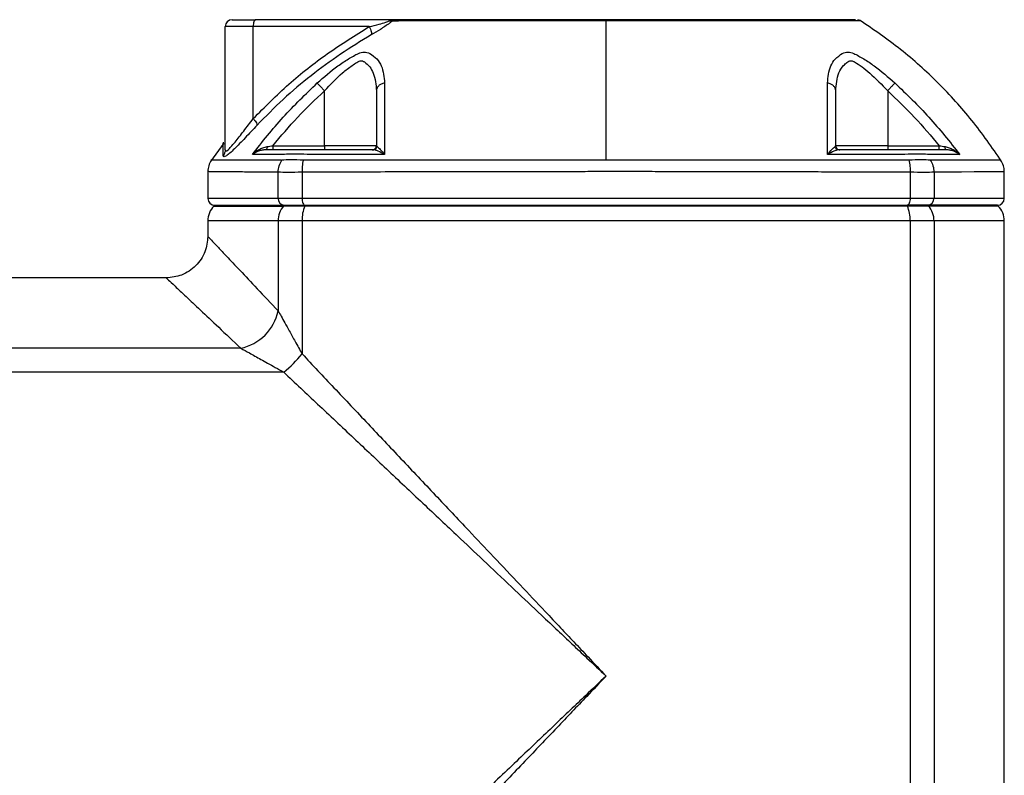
# Model space of a CAD drawing. Header units: millimetres. Extents: x 444 to 4809, y 21 to 3164.
# Tile 23 of 52: x 1472 to 1614, y 2152 to 2261. Entities that reach past the tile are written whole.
import ezdxf

# ---------------------------------------------------------------- set-up
doc = ezdxf.new("R2010")
doc.units = ezdxf.units.MM

msp = doc.modelspace()

# ---------------------------------------------------------------- linework, layer by layer
at = {"color": 7, "linetype": 'Continuous', "lineweight": 25}
for p, q in [((1526.35, 2261.29), (1506.31, 2261.29)), ((1593.64, 2261.13), (1593.25, 2261.26)), ((1501.89, 2242.5), (1501.89, 2260.29)), ((1505.94, 2260.29), (1501.89, 2260.29)), ((1522.7, 2260.29), (1505.94, 2260.29)), ((1505.94, 2247), (1505.94, 2260.29)), ((1516.23, 2243.09), (1516.23, 2251.02)), ((1597.55, 2251.02), (1597.55, 2243.09)), ((1501.68, 2243.46), (1499.78, 2240.83)), ((1501.72, 2243.49), (1501.61, 2243.52)), ((1508.77, 2243.09), (1516.23, 2243.09)), ((1523.73, 2243.09), (1516.23, 2243.09)), ((1516.23, 2243.09), (1516.23, 2242.49)), ((1597.55, 2243.09), (1590.05, 2243.09)), ((1597.55, 2243.09), (1597.55, 2242.49)), ((1597.55, 2243.09), (1605, 2243.09)), ((1499.39, 2239.36), (1499.39, 2235.49)), ((1509.54, 2235.49), (1509.54, 2239.27)), ((1512.99, 2239.27), (1512.99, 2235.49)), ((1600.79, 2239.27), (1600.79, 2235.49)), ((1604.24, 2239.27), (1604.24, 2235.49)), ((1614.39, 2235.49), (1614.39, 2239.36)), ((1512.99, 2235.49), (1509.54, 2235.49)), ((1600.79, 2235.49), (1512.99, 2235.49)), ((1604.24, 2235.49), (1600.79, 2235.49)), ((1500.39, 2234.49), (1500.27, 2234.37)), ((1500.39, 2234.49), (1510.44, 2234.49)), ((1510.33, 2234.37), (1510.44, 2234.49)), ((1513.37, 2234.37), (1510.33, 2234.37)), ((1510.44, 2234.49), (1513.43, 2234.49)), ((1513.43, 2234.49), (1513.37, 2234.37)), ((1600.4, 2234.37), (1513.37, 2234.37)), ((1513.43, 2234.49), (1600.35, 2234.49)), ((1600.35, 2234.49), (1600.4, 2234.37)), ((1603.34, 2234.49), (1600.35, 2234.49)), ((1603.45, 2234.37), (1600.4, 2234.37)), ((1603.34, 2234.49), (1603.45, 2234.37)), ((1613.39, 2234.49), (1603.34, 2234.49)), ((1613.51, 2234.37), (1613.39, 2234.49)), ((1499.39, 2232.25), (1499.39, 2229.99)), ((1509.54, 2232.25), (1509.54, 2219.23)), ((1512.99, 2232.25), (1509.54, 2232.25)), ((1512.99, 2232.25), (1512.99, 2213.03)), ((1600.79, 2232.25), (1512.99, 2232.25)), ((1600.79, 2232.25), (1600.79, 2122.53)), ((1604.24, 2232.25), (1600.79, 2232.25)), ((1604.24, 2232.25), (1604.24, 2119.94)), ((1614.39, 2091.74), (1614.39, 2232.25)), ((1493.39, 2223.99), (1449.13, 2223.99)), ((1504.15, 2213.84), (1449.13, 2213.84)), ((1510.35, 2210.39), (1449.13, 2210.39))]:
    msp.add_line(p, q, dxfattribs=at)
at = {"color": 8, "linetype": 'Continuous', "lineweight": 25}
for p, q in [((1509.54, 2235.49), (1499.39, 2235.49)), ((1614.39, 2235.49), (1604.24, 2235.49)), ((1500.27, 2234.37), (1510.33, 2234.37)), ((1613.51, 2234.37), (1603.45, 2234.37)), ((1509.54, 2232.25), (1499.39, 2232.25)), ((1614.39, 2232.25), (1604.24, 2232.25))]:
    msp.add_line(p, q, dxfattribs=at)
at = {"color": 7, "linetype": 'Continuous', "lineweight": 25, "flags": 128}
for points in [[(1506.31, 2261.29), (1506.24, 2261.27), (1506.17, 2261.22), (1506.1, 2261.12), (1506.05, 2261), (1506, 2260.85), (1505.97, 2260.68), (1505.94, 2260.49), (1505.94, 2260.29)], [(1512.99, 2235.49), (1512.99, 2235.3), (1513.02, 2235.11), (1513.06, 2234.94), (1513.11, 2234.79), (1513.18, 2234.66), (1513.26, 2234.57), (1513.34, 2234.51), (1513.43, 2234.49)], [(1600.79, 2235.49), (1600.78, 2235.3), (1600.76, 2235.11), (1600.72, 2234.94), (1600.66, 2234.79), (1600.59, 2234.66), (1600.52, 2234.57), (1600.44, 2234.51), (1600.35, 2234.49)]]:
    msp.add_lwpolyline(points, dxfattribs=at)
at = {"color": 8, "linetype": 'Continuous', "lineweight": 25, "flags": 128}
msp.add_lwpolyline([(1614.39, 2239.35), (1614.38, 2239.35), (1614.34, 2239.34), (1614.28, 2239.34), (1614.2, 2239.34), (1614.08, 2239.34), (1613.93, 2239.34), (1613.74, 2239.34), (1613.63, 2239.33), (1613.48, 2239.33), (1613.28, 2239.33), (1613.03, 2239.33), (1612.71, 2239.32), (1612.32, 2239.32), (1611.83, 2239.31), (1610.03, 2239.3), (1608.22, 2239.29), (1606.59, 2239.28), (1605.6, 2239.27), (1604.85, 2239.27), (1604.39, 2239.27), (1604.27, 2239.27), (1604.25, 2239.27), (1604.24, 2239.27), (1604.24, 2239.27), (1604.24, 2239.27), (1604.24, 2239.27), (1604.24, 2239.27), (1604.24, 2239.27), (1604.24, 2239.27)], dxfattribs=at)
at = {"color": 7, "linetype": 'Continuous', "lineweight": 25}
for centre, radius, start, end in [((1502.89, 2260.29), 1, 90, 180), ((1500.39, 2235.49), 1, 180, 270), ((1510.49, 2235.44), 0.953, 177.1038, 266.775), ((1603.28, 2235.44), 0.953, 273.225, 2.8962), ((1613.39, 2235.49), 1, 270, 0), ((1502.39, 2232.25), 3, 135, 180), ((1512.72, 2232.28), 3.18, 138.7217, 180.4512), ((1518.44, 2232.36), 5.45, 158.2875, 181.0988), ((1595.34, 2232.36), 5.45, 358.8997, 21.714), ((1601.06, 2232.28), 3.18, 359.55, 41.2785), ((1611.39, 2232.25), 3, 0, 45), ((1502.7, 2220.68), 6.99, 281.9323, 348.0677), ((1499.08, 2224.3), 17.9, 309.0265, 320.9735)]:
    msp.add_arc(centre, radius, start, end, dxfattribs=at)
for points, knots in [([(1502.89, 2261.29), (1502.93, 2261.29), (1503.02, 2261.29), (1503.76, 2261.29), (1504.87, 2261.29), (1505.84, 2261.29), (1506.31, 2261.29)], [0, 0, 0, 0, 0.2444391, 0.4999978, 0.7555574, 1, 1, 1, 1]), ([(1522.7, 2260.29), (1523.18, 2260.41), (1523.95, 2260.59), (1524.86, 2260.85), (1525.35, 2261.01), (1525.52, 2261.09), (1525.59, 2261.12)], [0, 0, 0, 0, 0.4993438, 0.8207, 0.9270507, 1, 1, 1, 1]), ([(1525.62, 2260.77), (1525.4, 2260.62), (1524.97, 2260.32), (1524.07, 2259.74), (1523.41, 2259.36), (1522.98, 2259.1)], [0, 0, 0, 0, 0.252138, 0.501761, 1, 1, 1, 1]), ([(1525.59, 2261.12), (1525.71, 2261.17), (1525.95, 2261.27), (1526.22, 2261.29), (1526.35, 2261.29)], [0, 0, 0, 0, 0.49891, 1, 1, 1, 1]), ([(1525.59, 2261.12), (1525.67, 2261.11), (1525.83, 2261.08), (1525.97, 2261.11), (1526.04, 2261.12)], [0, 0, 0, 0, 0.500024, 1, 1, 1, 1]), ([(1526.04, 2261.12), (1525.97, 2261.06), (1525.84, 2260.95), (1525.69, 2260.83), (1525.62, 2260.77)], [0, 0, 0, 0, 0.503699, 1, 1, 1, 1]), ([(1526.35, 2261.29), (1526.3, 2261.29), (1526.2, 2261.28), (1526.09, 2261.17), (1526.04, 2261.12)], [0, 0, 0, 0, 0.52275, 1, 1, 1, 1]), ([(1526.04, 2261.12), (1526.15, 2261.13), (1526.38, 2261.14), (1526.74, 2261.12), (1526.92, 2261.12)], [0, 0, 0, 0, 0.497882, 1, 1, 1, 1]), ([(1586.56, 2261.29), (1583.3, 2261.29), (1576.79, 2261.29), (1566.56, 2261.29), (1556.62, 2261.29), (1547.11, 2261.29), (1538.15, 2261.29), (1531.83, 2261.29), (1528.28, 2261.29), (1527.38, 2261.29), (1526.89, 2261.29), (1526.64, 2261.29), (1526.49, 2261.29), (1526.41, 2261.29), (1526.35, 2261.29)], [0, 0, 0, 0, 0.167088, 0.332897, 0.499238, 0.64546, 0.791038, 0.937143, 0.963538, 0.973887, 0.984247, 0.988157, 0.992142, 1, 1, 1, 1]), ([(1556.89, 2261.13), (1554.32, 2261.13), (1549.2, 2261.13), (1541.3, 2261.13), (1534.81, 2261.12), (1530.37, 2261.12), (1528.43, 2261.12), (1527.59, 2261.12), (1527.21, 2261.12), (1527.05, 2261.12), (1526.98, 2261.12), (1526.94, 2261.12), (1526.93, 2261.12), (1526.92, 2261.12)], [0, 0, 0, 0, 0.250608, 0.499761, 0.77918, 0.902821, 0.957236, 0.981185, 0.991722, 0.996357, 0.998397, 0.999295, 1, 1, 1, 1]), ([(1556.89, 2240.98), (1556.89, 2242.96), (1556.89, 2246.9), (1556.89, 2252.21), (1556.89, 2257.06), (1556.89, 2259.77), (1556.89, 2261.13)], [0, 0, 0, 0, 0.250266, 0.499883, 0.749559, 1, 1, 1, 1]), ([(1586.77, 2261.12), (1584.37, 2261.12), (1579.57, 2261.12), (1572.11, 2261.13), (1564.54, 2261.13), (1559.44, 2261.13), (1556.89, 2261.13)], [0, 0, 0, 0, 0.251551, 0.501204, 0.749904, 1, 1, 1, 1]), ([(1586.77, 2261.12), (1586.74, 2261.17), (1586.68, 2261.27), (1586.6, 2261.29), (1586.56, 2261.29)], [0, 0, 0, 0, 0.500008, 1, 1, 1, 1]), ([(1587.27, 2261.29), (1587.26, 2261.29), (1587.24, 2261.29), (1587.21, 2261.29), (1587.14, 2261.29), (1586.95, 2261.29), (1586.72, 2261.29), (1586.56, 2261.29)], [0, 0, 0, 0, 0.083386, 0.12671, 0.252868, 0.501888, 1, 1, 1, 1]), ([(1586.85, 2261.12), (1586.84, 2261.12), (1586.81, 2261.12), (1586.79, 2261.12), (1586.77, 2261.12)], [0, 0, 0, 0, 0.499836, 1, 1, 1, 1]), ([(1587.76, 2261.12), (1587.71, 2261.12), (1587.6, 2261.13), (1587.32, 2261.14), (1587.04, 2261.12), (1586.85, 2261.12)], [0, 0, 0, 0, 0.253848, 0.50196, 1, 1, 1, 1]), ([(1587.79, 2261.12), (1587.71, 2261.17), (1587.55, 2261.27), (1587.36, 2261.29), (1587.27, 2261.29)], [0, 0, 0, 0, 0.500008, 1, 1, 1, 1]), ([(1592.9, 2261.29), (1592.8, 2261.29), (1592.55, 2261.29), (1590.74, 2261.29), (1588.43, 2261.29), (1587.27, 2261.29)], [0, 0, 0, 0, 0.2570891, 0.627381, 1, 1, 1, 1]), ([(1587.79, 2261.12), (1587.79, 2261.12), (1587.78, 2261.12), (1587.77, 2261.12), (1587.76, 2261.12)], [0, 0, 0, 0, 0.499934, 1, 1, 1, 1]), ([(1614, 2240.83), (1612.61, 2242.84), (1609.85, 2246.83), (1604.92, 2252.21), (1599.52, 2257.12), (1595.5, 2259.86), (1593.49, 2261.23)], [0, 0, 0, 0, 0.2502727, 0.4998819, 0.749548, 1, 1, 1, 1]), ([(1505.94, 2247), (1507.62, 2248.69), (1511, 2252.09), (1516.64, 2256.52), (1520.68, 2259.03), (1522.7, 2260.29)], [0, 0, 0, 0, 0.331042, 0.663995, 1, 1, 1, 1]), ([(1522.98, 2259.1), (1521.49, 2258.19), (1518.51, 2256.37), (1514.27, 2253.25), (1510.22, 2249.86), (1507.74, 2247.32), (1506.5, 2246.05)], [0, 0, 0, 0, 0.2504106, 0.5005479, 0.750404, 1, 1, 1, 1]), ([(1522.7, 2260.29), (1522.76, 2260.17), (1522.88, 2259.92), (1522.98, 2259.57), (1523.02, 2259.28), (1522.99, 2259.16), (1522.98, 2259.1)], [0, 0, 0, 0, 0.249982, 0.499991, 0.750009, 1, 1, 1, 1]), ([(1515.18, 2252.16), (1516.16, 2253.01), (1517.63, 2254.29), (1519.69, 2255.67), (1520.66, 2256.18), (1521.14, 2256.43)], [0, 0, 0, 0, 0.4987712, 0.749505, 1, 1, 1, 1]), ([(1521.14, 2256.43), (1521.41, 2256.51), (1521.96, 2256.68), (1522.5, 2256.51), (1522.77, 2256.43)], [0, 0, 0, 0, 0.499232, 1, 1, 1, 1]), ([(1522.77, 2256.43), (1523.13, 2256.18), (1523.84, 2255.67), (1524.71, 2254.29), (1524.83, 2253.01), (1524.92, 2252.16)], [0, 0, 0, 0, 0.24982, 0.500551, 1, 1, 1, 1]), ([(1588.86, 2252.16), (1588.94, 2253.01), (1589.06, 2254.29), (1589.93, 2255.67), (1590.65, 2256.18), (1591, 2256.43)], [0, 0, 0, 0, 0.498774, 0.749505, 1, 1, 1, 1]), ([(1591, 2256.43), (1591.27, 2256.51), (1591.82, 2256.68), (1592.37, 2256.51), (1592.64, 2256.43)], [0, 0, 0, 0, 0.499237, 1, 1, 1, 1]), ([(1592.64, 2256.43), (1593.12, 2256.18), (1594.08, 2255.67), (1596.14, 2254.29), (1597.61, 2253.01), (1598.6, 2252.16)], [0, 0, 0, 0, 0.24982, 0.500551, 1, 1, 1, 1]), ([(1516.23, 2251.02), (1517.09, 2251.92), (1518.38, 2253.28), (1519.99, 2254.54), (1520.78, 2255.05), (1521.22, 2255.31), (1521.56, 2255.37), (1521.82, 2255.31), (1522.56, 2254.84), (1523.52, 2253.52), (1523.66, 2251.91), (1523.73, 2251.02)], [0, 0, 0, 0, 0.2503135, 0.3762968, 0.4393864, 0.4710265, 0.5022906, 0.53362, 0.5492775, 0.7514287, 1, 1, 1, 1]), ([(1590.05, 2251.02), (1590.12, 2251.92), (1590.23, 2253.28), (1591.02, 2254.54), (1591.57, 2255.05), (1591.94, 2255.31), (1592.26, 2255.37), (1592.54, 2255.31), (1593.41, 2254.84), (1595.15, 2253.52), (1596.7, 2251.91), (1597.55, 2251.02)], [0, 0, 0, 0, 0.250313, 0.376297, 0.439385, 0.471027, 0.502291, 0.53362, 0.549276, 0.751429, 1, 1, 1, 1]), ([(1505.82, 2241.82), (1507.26, 2243.65), (1510.16, 2247.3), (1513.51, 2250.54), (1515.18, 2252.16)], [0, 0, 0, 0, 0.500226, 1, 1, 1, 1]), ([(1515.18, 2252.16), (1515.22, 2252.11), (1515.31, 2252.02), (1515.56, 2251.75), (1515.87, 2251.41), (1516.11, 2251.15), (1516.23, 2251.02)], [0, 0, 0, 0, 0.249994, 0.499997, 0.749998, 1, 1, 1, 1]), ([(1524.92, 2252.16), (1524.75, 2252.11), (1524.42, 2252.02), (1524.04, 2251.75), (1523.78, 2251.41), (1523.75, 2251.15), (1523.73, 2251.02)], [0, 0, 0, 0, 0.249996, 0.500002, 0.749996, 1, 1, 1, 1]), ([(1524.92, 2252.16), (1524.91, 2250.54), (1524.9, 2247.3), (1524.9, 2243.65), (1524.9, 2241.82)], [0, 0, 0, 0, 0.49983, 1, 1, 1, 1]), ([(1588.87, 2241.82), (1588.87, 2243.65), (1588.87, 2247.3), (1588.86, 2250.54), (1588.86, 2252.16)], [0, 0, 0, 0, 0.499869, 1, 1, 1, 1]), ([(1590.05, 2251.02), (1590.03, 2251.15), (1590, 2251.41), (1589.74, 2251.75), (1589.35, 2252.02), (1589.03, 2252.11), (1588.86, 2252.16)], [0, 0, 0, 0, 0.250005, 0.500005, 0.750002, 1, 1, 1, 1]), ([(1598.6, 2252.16), (1598.55, 2252.11), (1598.47, 2252.02), (1598.22, 2251.75), (1597.9, 2251.41), (1597.67, 2251.15), (1597.55, 2251.02)], [0, 0, 0, 0, 0.250001, 0.500001, 0.750004, 1, 1, 1, 1]), ([(1598.6, 2252.16), (1600.27, 2250.54), (1603.62, 2247.3), (1606.51, 2243.65), (1607.96, 2241.82)], [0, 0, 0, 0, 0.4998302, 1, 1, 1, 1]), ([(1508.77, 2243.09), (1509.94, 2244.48), (1512.29, 2247.25), (1514.91, 2249.76), (1516.23, 2251.02)], [0, 0, 0, 0, 0.499207, 1, 1, 1, 1]), ([(1523.73, 2251.02), (1523.73, 2249.76), (1523.73, 2247.25), (1523.73, 2244.48), (1523.73, 2243.09)], [0, 0, 0, 0, 0.500804, 1, 1, 1, 1]), ([(1590.05, 2243.09), (1590.05, 2244.48), (1590.05, 2247.25), (1590.05, 2249.76), (1590.05, 2251.02)], [0, 0, 0, 0, 0.499207, 1, 1, 1, 1]), ([(1597.55, 2251.02), (1598.86, 2249.76), (1601.49, 2247.25), (1603.83, 2244.48), (1605, 2243.09)], [0, 0, 0, 0, 0.500805, 1, 1, 1, 1]), ([(1501.89, 2242.5), (1501.91, 2242.42), (1501.95, 2242.25), (1502.27, 2242.46), (1502.74, 2242.93), (1503.49, 2243.81), (1504.57, 2245.19), (1505.48, 2246.39), (1505.94, 2247)], [0, 0, 0, 0, 0.124999, 0.250102, 0.366892, 0.500324, 0.749441, 1, 1, 1, 1]), ([(1505.94, 2247), (1506.03, 2246.89), (1506.22, 2246.67), (1506.45, 2246.32), (1506.48, 2246.15), (1506.5, 2246.05)], [0, 0, 0, 0, 0.280691, 0.561398, 1, 1, 1, 1]), ([(1506.5, 2246.05), (1505.92, 2245.43), (1504.76, 2244.19), (1503.45, 2242.83), (1502.56, 2242), (1502.03, 2241.58), (1501.68, 2241.42), (1501.63, 2241.58), (1501.61, 2241.65)], [0, 0, 0, 0, 0.249871, 0.498554, 0.623403, 0.748972, 0.874617, 1, 1, 1, 1]), ([(1501.89, 2242.5), (1501.88, 2242.35), (1501.85, 2242.05), (1501.69, 2241.78), (1501.61, 2241.65)], [0, 0, 0, 0, 0.5000011, 1, 1, 1, 1]), ([(1505.82, 2241.82), (1506.12, 2242.08), (1506.58, 2242.46), (1507.33, 2242.82), (1507.75, 2242.91), (1507.95, 2242.96)], [0, 0, 0, 0, 0.5070497, 0.7572703, 1, 1, 1, 1]), ([(1507.78, 2242.49), (1507.59, 2242.48), (1507.21, 2242.46), (1506.51, 2242.26), (1506.1, 2242), (1505.82, 2241.82)], [0, 0, 0, 0, 0.24263, 0.492858, 1, 1, 1, 1]), ([(1507.95, 2242.96), (1507.94, 2242.89), (1507.93, 2242.75), (1507.88, 2242.6), (1507.83, 2242.51), (1507.8, 2242.5), (1507.78, 2242.49)], [0, 0, 0, 0, 0.2797441, 0.5594238, 0.7796847, 1, 1, 1, 1]), ([(1523.27, 2242.49), (1521.48, 2242.49), (1519.09, 2242.49), (1516.16, 2242.49), (1514.41, 2242.49), (1512.75, 2242.49), (1511.61, 2242.49), (1510.83, 2242.49), (1509.44, 2242.49), (1508.49, 2242.49), (1507.78, 2242.49)], [0, 0, 0, 0, 0.246745, 0.328869, 0.412885, 0.494054, 0.576372, 0.661979, 0.746486, 1, 1, 1, 1]), ([(1507.95, 2242.96), (1508.08, 2242.98), (1508.36, 2243.03), (1508.63, 2243.07), (1508.77, 2243.09)], [0, 0, 0, 0, 0.498207, 1, 1, 1, 1]), ([(1508.77, 2243.09), (1508.77, 2243.01), (1508.77, 2242.86), (1508.77, 2242.66), (1508.77, 2242.52), (1508.77, 2242.5), (1508.77, 2242.49)], [0, 0, 0, 0, 0.2499904, 0.5000007, 0.7499846, 1, 1, 1, 1]), ([(1523.13, 2242.49), (1523.21, 2242.5), (1523.37, 2242.52), (1523.56, 2242.66), (1523.7, 2242.86), (1523.72, 2243.01), (1523.73, 2243.09)], [0, 0, 0, 0, 0.2500154, 0.4999993, 0.7500096, 1, 1, 1, 1]), ([(1523.27, 2242.49), (1523.33, 2242.5), (1523.46, 2242.51), (1523.63, 2242.62), (1523.77, 2242.77), (1523.81, 2242.9), (1523.83, 2242.96)], [0, 0, 0, 0, 0.250011, 0.4999996, 0.7500327, 1, 1, 1, 1]), ([(1524.9, 2241.82), (1524.59, 2242), (1524.12, 2242.26), (1523.58, 2242.46), (1523.37, 2242.48), (1523.27, 2242.49)], [0, 0, 0, 0, 0.507041, 0.757505, 1, 1, 1, 1]), ([(1523.73, 2243.09), (1523.73, 2243.07), (1523.74, 2243.03), (1523.8, 2242.98), (1523.83, 2242.96)], [0, 0, 0, 0, 0.501742, 1, 1, 1, 1]), ([(1523.83, 2242.96), (1523.89, 2242.91), (1524.02, 2242.82), (1524.37, 2242.46), (1524.69, 2242.08), (1524.9, 2241.82)], [0, 0, 0, 0, 0.242594, 0.493047, 1, 1, 1, 1]), ([(1588.87, 2241.82), (1589.09, 2242.08), (1589.41, 2242.46), (1589.76, 2242.82), (1589.88, 2242.91), (1589.95, 2242.96)], [0, 0, 0, 0, 0.507048, 0.757281, 1, 1, 1, 1]), ([(1590.51, 2242.49), (1590.4, 2242.48), (1590.2, 2242.46), (1589.66, 2242.26), (1589.19, 2242), (1588.87, 2241.82)], [0, 0, 0, 0, 0.242624, 0.492859, 1, 1, 1, 1]), ([(1589.95, 2242.96), (1589.98, 2242.98), (1590.03, 2243.03), (1590.04, 2243.07), (1590.05, 2243.09)], [0, 0, 0, 0, 0.498241, 1, 1, 1, 1]), ([(1590.51, 2242.49), (1590.43, 2242.5), (1590.29, 2242.52), (1590.12, 2242.64), (1590, 2242.79), (1589.96, 2242.9), (1589.95, 2242.96)], [0, 0, 0, 0, 0.279719, 0.559457, 0.779737, 1, 1, 1, 1]), ([(1590.05, 2243.09), (1590.06, 2243.01), (1590.07, 2242.86), (1590.21, 2242.66), (1590.41, 2242.52), (1590.57, 2242.5), (1590.65, 2242.49)], [0, 0, 0, 0, 0.249987, 0.5, 0.750013, 1, 1, 1, 1]), ([(1605.99, 2242.49), (1605.3, 2242.49), (1604.38, 2242.49), (1603.03, 2242.49), (1602.26, 2242.49), (1601.22, 2242.49), (1599.6, 2242.49), (1597.8, 2242.49), (1594.81, 2242.49), (1592.35, 2242.49), (1590.51, 2242.49)], [0, 0, 0, 0, 0.2467442, 0.328868, 0.412884, 0.4940537, 0.5763714, 0.6619796, 0.746484, 1, 1, 1, 1]), ([(1605, 2242.49), (1605, 2242.5), (1605, 2242.52), (1605, 2242.66), (1605, 2242.86), (1605, 2243.01), (1605, 2243.09)], [0, 0, 0, 0, 0.2500154, 0.4999993, 0.7500096, 1, 1, 1, 1]), ([(1605, 2243.09), (1605.14, 2243.07), (1605.42, 2243.03), (1605.69, 2242.98), (1605.83, 2242.96)], [0, 0, 0, 0, 0.5017762, 1, 1, 1, 1]), ([(1605.99, 2242.49), (1605.97, 2242.5), (1605.93, 2242.52), (1605.88, 2242.64), (1605.84, 2242.79), (1605.83, 2242.9), (1605.83, 2242.96)], [0, 0, 0, 0, 0.279719, 0.559457, 0.779737, 1, 1, 1, 1]), ([(1605.83, 2242.96), (1606.03, 2242.91), (1606.44, 2242.82), (1607.19, 2242.46), (1607.65, 2242.08), (1607.96, 2241.82)], [0, 0, 0, 0, 0.242602, 0.493052, 1, 1, 1, 1]), ([(1607.96, 2241.82), (1607.68, 2242), (1607.27, 2242.26), (1606.57, 2242.46), (1606.18, 2242.48), (1605.99, 2242.49)], [0, 0, 0, 0, 0.5070368, 0.7574976, 1, 1, 1, 1]), ([(1499.88, 2240.99), (1499.74, 2240.73), (1499.45, 2240.22), (1499.41, 2239.64), (1499.39, 2239.35)], [0, 0, 0, 0, 0.5000087, 1, 1, 1, 1]), ([(1510.45, 2241.84), (1509.59, 2241.84), (1507.88, 2241.83), (1506.5, 2241.83), (1505.82, 2241.82)], [0, 0, 0, 0, 0.503148, 1, 1, 1, 1]), ([(1509.54, 2239.27), (1509.57, 2239.58), (1509.62, 2240.21), (1509.93, 2240.75), (1510.08, 2241.02)], [0, 0, 0, 0, 0.50001, 1, 1, 1, 1]), ([(1509.98, 2241.02), (1510, 2241.02), (1510.03, 2241.02), (1510.06, 2241.02), (1510.08, 2241.02)], [0, 0, 0, 0, 0.491705, 1, 1, 1, 1]), ([(1513.18, 2241.02), (1512.54, 2241.03), (1511.28, 2241.04), (1510.48, 2241.03), (1510.08, 2241.02)], [0, 0, 0, 0, 0.500398, 1, 1, 1, 1]), ([(1513.75, 2241.84), (1513.07, 2241.85), (1511.71, 2241.88), (1510.87, 2241.85), (1510.45, 2241.84)], [0, 0, 0, 0, 0.499841, 1, 1, 1, 1]), ([(1513.18, 2241.02), (1513.11, 2240.72), (1512.98, 2240.17), (1512.99, 2239.54), (1512.99, 2239.27)], [0, 0, 0, 0, 0.559506, 1, 1, 1, 1]), ([(1513.36, 2241.02), (1513.33, 2241.02), (1513.27, 2241.02), (1513.21, 2241.02), (1513.18, 2241.02)], [0, 0, 0, 0, 0.493794, 1, 1, 1, 1]), ([(1556.89, 2240.98), (1553.13, 2240.98), (1545.64, 2240.98), (1536.17, 2240.99), (1528.49, 2241), (1522.73, 2241.01), (1518.29, 2241.01), (1515.51, 2241.01), (1514.3, 2241.02), (1513.77, 2241.02), (1513.54, 2241.02), (1513.44, 2241.02), (1513.39, 2241.02), (1513.37, 2241.02), (1513.36, 2241.02)], [0, 0, 0, 0, 0.250155, 0.498558, 0.638128, 0.778675, 0.902603, 0.95713, 0.981133, 0.991698, 0.996346, 0.998392, 0.999292, 1, 1, 1, 1]), ([(1524.9, 2241.82), (1523.02, 2241.83), (1519.23, 2241.83), (1515.59, 2241.84), (1513.75, 2241.84)], [0, 0, 0, 0, 0.4968514, 1, 1, 1, 1]), ([(1600.42, 2241.02), (1600.4, 2241.02), (1600.36, 2241.02), (1600.3, 2241.02), (1600.2, 2241.02), (1600.03, 2241.02), (1599.72, 2241.02), (1599.16, 2241.02), (1598.17, 2241.01), (1596.39, 2241.01), (1593.18, 2241.01), (1587.36, 2241), (1578.79, 2241), (1568.13, 2240.99), (1560.64, 2240.98), (1556.89, 2240.98)], [0, 0, 0, 0, 0.001528, 0.002728, 0.00487, 0.008696, 0.015527, 0.027723, 0.049495, 0.088357, 0.157733, 0.281712, 0.501615, 0.750044, 1, 1, 1, 1]), ([(1600.02, 2241.84), (1598.19, 2241.84), (1594.54, 2241.83), (1590.75, 2241.83), (1588.87, 2241.82)], [0, 0, 0, 0, 0.503147, 1, 1, 1, 1]), ([(1603.32, 2241.84), (1602.9, 2241.85), (1602.06, 2241.88), (1600.7, 2241.85), (1600.02, 2241.84)], [0, 0, 0, 0, 0.499841, 1, 1, 1, 1]), ([(1600.6, 2241.02), (1600.57, 2241.02), (1600.51, 2241.02), (1600.45, 2241.02), (1600.42, 2241.02)], [0, 0, 0, 0, 0.505825, 1, 1, 1, 1]), ([(1603.7, 2241.02), (1603.3, 2241.03), (1602.49, 2241.04), (1601.23, 2241.03), (1600.6, 2241.02)], [0, 0, 0, 0, 0.500395, 1, 1, 1, 1]), ([(1600.6, 2241.02), (1600.67, 2240.72), (1600.79, 2240.17), (1600.79, 2239.54), (1600.79, 2239.27)], [0, 0, 0, 0, 0.559537, 1, 1, 1, 1]), ([(1607.96, 2241.82), (1607.28, 2241.83), (1605.9, 2241.83), (1604.18, 2241.84), (1603.32, 2241.84)], [0, 0, 0, 0, 0.4968523, 1, 1, 1, 1]), ([(1603.79, 2241.02), (1603.78, 2241.02), (1603.75, 2241.02), (1603.71, 2241.02), (1603.7, 2241.02)], [0, 0, 0, 0, 0.493732, 1, 1, 1, 1]), ([(1603.7, 2241.02), (1603.85, 2240.75), (1604.15, 2240.21), (1604.21, 2239.58), (1604.24, 2239.27)], [0, 0, 0, 0, 0.499994, 1, 1, 1, 1]), ([(1614.39, 2239.35), (1614.37, 2239.64), (1614.32, 2240.22), (1614.04, 2240.73), (1613.9, 2240.99)], [0, 0, 0, 0, 0.499986, 1, 1, 1, 1]), ([(1509.54, 2239.27), (1509.54, 2239.27), (1509.54, 2239.27), (1509.52, 2239.27), (1509.48, 2239.27), (1509.29, 2239.27), (1508.9, 2239.27), (1508.24, 2239.27), (1507.44, 2239.28), (1506.67, 2239.28), (1506.04, 2239.28), (1505.55, 2239.29), (1505.1, 2239.29), (1504.64, 2239.29), (1504.09, 2239.3), (1503.43, 2239.3), (1502.68, 2239.31), (1501.86, 2239.31), (1501.12, 2239.32), (1500.55, 2239.33), (1500.15, 2239.34), (1499.84, 2239.34), (1499.59, 2239.34), (1499.42, 2239.35), (1499.4, 2239.35), (1499.39, 2239.35)], [0, 0, 0, 0, 0.000056, 0.000542, 0.001931, 0.00725, 0.028049, 0.062395, 0.11029, 0.159545, 0.193834, 0.2245, 0.251541, 0.281557, 0.3183, 0.367241, 0.428381, 0.501716, 0.592052, 0.666901, 0.726262, 0.783339, 0.852238, 0.924458, 1, 1, 1, 1]), ([(1512.99, 2239.27), (1512.27, 2239.25), (1510.83, 2239.22), (1509.97, 2239.25), (1509.54, 2239.27)], [0, 0, 0, 0, 0.499829, 1, 1, 1, 1]), ([(1600.79, 2239.27), (1600.79, 2239.27), (1600.78, 2239.27), (1600.76, 2239.27), (1600.66, 2239.27), (1600.28, 2239.27), (1599.46, 2239.27), (1598.04, 2239.27), (1596.22, 2239.28), (1594.38, 2239.28), (1592.77, 2239.28), (1591.46, 2239.29), (1590.21, 2239.29), (1588.76, 2239.29), (1586.81, 2239.3), (1584.15, 2239.3), (1580.94, 2239.31), (1577.65, 2239.32), (1574.65, 2239.32), (1572.12, 2239.33), (1569.71, 2239.33), (1567.04, 2239.34), (1563.92, 2239.34), (1560.46, 2239.35), (1557.61, 2239.35), (1555.39, 2239.35), (1553.86, 2239.34), (1552.29, 2239.34), (1550.67, 2239.34), (1549, 2239.34), (1547.29, 2239.34), (1545.81, 2239.34), (1544.52, 2239.33), (1543.34, 2239.33), (1541.96, 2239.33), (1540.37, 2239.33), (1538.57, 2239.32), (1536.56, 2239.32), (1532.89, 2239.31), (1528.08, 2239.3), (1522.68, 2239.29), (1518.76, 2239.28), (1516.1, 2239.27), (1514.48, 2239.27), (1513.55, 2239.27), (1513.13, 2239.27), (1513.02, 2239.27), (1512.99, 2239.27), (1512.99, 2239.27), (1512.99, 2239.27), (1512.99, 2239.27), (1512.99, 2239.27), (1512.99, 2239.27), (1512.99, 2239.27)], [0, 0, 0, 0, 0.000028, 0.000271, 0.000966, 0.003625, 0.014024, 0.031197, 0.055144, 0.079771, 0.096916, 0.112248, 0.125769, 0.14078, 0.162957, 0.193528, 0.232494, 0.272365, 0.305117, 0.333278, 0.356848, 0.385766, 0.421982, 0.460058, 0.499994, 0.516299, 0.533124, 0.550469, 0.568334, 0.586717, 0.605621, 0.625043, 0.63567, 0.64867, 0.664042, 0.681786, 0.701903, 0.724392, 0.749254, 0.825857, 0.888539, 0.937295, 0.964724, 0.984318, 0.996076, 0.999018, 0.999753, 0.999938, 0.999984, 0.999996, 0.999999, 1, 1, 1, 1, 1]), ([(1604.24, 2239.27), (1603.81, 2239.25), (1602.94, 2239.22), (1601.51, 2239.25), (1600.79, 2239.27)], [0, 0, 0, 0, 0.499832, 1, 1, 1, 1]), ([(1499.39, 2229.99), (1499.31, 2229.24), (1499.18, 2228.08), (1498.44, 2226.68), (1497.66, 2225.72), (1496.7, 2224.94), (1495.3, 2224.2), (1494.14, 2224.07), (1493.39, 2223.99)], [0, 0, 0, 0, 0.239454, 0.368357, 0.499998, 0.631637, 0.760543, 1, 1, 1, 1]), ([(1499.39, 2229.99), (1499.42, 2229.96), (1499.49, 2229.89), (1500.02, 2229.32), (1500.87, 2228.42), (1502.15, 2227.06), (1503.99, 2225.11), (1506.46, 2222.49), (1508.5, 2220.33), (1509.54, 2219.23)], [0, 0, 0, 0, 0.124692, 0.25001, 0.37413, 0.500028, 0.661475, 0.827897, 1, 1, 1, 1]), ([(1493.39, 2223.99), (1493.45, 2223.93), (1493.58, 2223.82), (1494.58, 2222.87), (1496.14, 2221.4), (1498.27, 2219.39), (1500.89, 2216.92), (1503.05, 2214.88), (1504.15, 2213.84)], [0, 0, 0, 0, 0.1663528, 0.3325441, 0.4999713, 0.6614393, 0.8278796, 1, 1, 1, 1]), ([(1509.54, 2219.23), (1509.68, 2218.98), (1509.98, 2218.44), (1510.53, 2217.46), (1511.2, 2216.25), (1512.03, 2214.76), (1512.65, 2213.63), (1512.99, 2213.03)], [0, 0, 0, 0, 0.147454, 0.313687, 0.499835, 0.732117, 1, 1, 1, 1]), ([(1504.15, 2213.84), (1504.55, 2213.62), (1505.43, 2213.13), (1506.79, 2212.38), (1508.05, 2211.67), (1509.15, 2211.06), (1509.94, 2210.62), (1510.35, 2210.39)], [0, 0, 0, 0, 0.227996, 0.499604, 0.650613, 0.817358, 1, 1, 1, 1]), ([(1512.99, 2213.03), (1514.52, 2211.4), (1517.67, 2208.06), (1522.44, 2203), (1527.32, 2197.83), (1532.18, 2192.69), (1536.63, 2187.96), (1540.72, 2183.63), (1544.4, 2179.74), (1547.63, 2176.31), (1550.22, 2173.56), (1552.28, 2171.38), (1554.47, 2169.06), (1556.02, 2167.41), (1556.89, 2166.49)], [0, 0, 0, 0, 0.108401, 0.222638, 0.33181, 0.444937, 0.554723, 0.63504, 0.721593, 0.802919, 0.852894, 0.895812, 0.941569, 1, 1, 1, 1]), ([(1510.35, 2210.39), (1511.98, 2208.86), (1515.32, 2205.71), (1520.38, 2200.94), (1525.55, 2196.06), (1530.69, 2191.21), (1535.42, 2186.75), (1539.75, 2182.66), (1543.65, 2178.99), (1547.07, 2175.75), (1549.82, 2173.16), (1552, 2171.1), (1554.32, 2168.91), (1555.97, 2167.36), (1556.89, 2166.49)], [0, 0, 0, 0, 0.108401, 0.222638, 0.331812, 0.444938, 0.554725, 0.635043, 0.721593, 0.802922, 0.852895, 0.895814, 0.941571, 1, 1, 1, 1]), ([(1556.89, 2166.49), (1555.91, 2165.56), (1554.19, 2163.92), (1551.7, 2161.55), (1549.36, 2159.32), (1546.98, 2157.06), (1544.5, 2154.69), (1540.91, 2151.28), (1536.25, 2146.83), (1530.77, 2141.61), (1525.56, 2136.66), (1520.54, 2131.87), (1515.62, 2127.19), (1512.37, 2124.1), (1510.79, 2122.59)], [0, 0, 0, 0, 0.062531, 0.110312, 0.159466, 0.212163, 0.262591, 0.319085, 0.44226, 0.563383, 0.674033, 0.781538, 0.893578, 1, 1, 1, 1]), ([(1556.89, 2166.49), (1555.96, 2165.52), (1554.32, 2163.79), (1551.94, 2161.3), (1549.72, 2158.96), (1547.46, 2156.59), (1545.09, 2154.1), (1541.67, 2150.52), (1537.23, 2145.85), (1532.01, 2140.37), (1527.05, 2135.17), (1522.27, 2130.14), (1517.59, 2125.23), (1514.49, 2121.98), (1512.99, 2120.4)], [0, 0, 0, 0, 0.062529, 0.110312, 0.159464, 0.212161, 0.262591, 0.319084, 0.442259, 0.563382, 0.674031, 0.781537, 0.893577, 1, 1, 1, 1])]:
    msp.add_open_spline(points, degree=3, knots=knots, dxfattribs=at)
at = {"color": 8, "linetype": 'Continuous', "lineweight": 25}
for points, knots in [([(1593.64, 2261.13), (1593.57, 2261.13), (1593.43, 2261.13), (1592.28, 2261.13), (1590.5, 2261.12), (1588.7, 2261.12), (1587.79, 2261.12)], [0, 0, 0, 0, 0.248889, 0.497557, 0.748224, 1, 1, 1, 1]), ([(1501.61, 2241.65), (1501.61, 2242.2), (1501.61, 2243.28), (1501.61, 2243.44), (1501.61, 2243.52)], [0, 0, 0, 0, 0.502943, 1, 1, 1, 1]), ([(1509.98, 2241.02), (1509.98, 2241.02), (1509.98, 2241.02), (1509.98, 2241.02), (1509.98, 2241.02), (1509.98, 2241.02), (1509.98, 2241.02), (1509.97, 2241.02), (1509.91, 2241.02), (1509.71, 2241.02), (1509.27, 2241.02), (1508.53, 2241.01), (1507.41, 2241.01), (1505.96, 2241.01), (1504.27, 2241), (1503.05, 2241), (1502.31, 2241), (1501.97, 2240.99), (1501.7, 2240.99), (1501.44, 2240.99), (1501.21, 2240.99), (1500.67, 2240.99), (1500.13, 2240.98), (1499.73, 2240.98), (1499.87, 2240.98), (1499.87, 2240.98)], [0, 0, 0, 0, 0.000001, 0.000002, 0.000008, 0.000032, 0.000124, 0.000492, 0.001967, 0.007867, 0.031455, 0.070748, 0.125732, 0.21693, 0.33284, 0.472539, 0.517481, 0.548089, 0.578682, 0.609263, 0.63984, 0.67042, 0.834496, 0.999692, 1, 1, 1, 1]), ([(1613.9, 2240.98), (1613.78, 2240.98), (1613.53, 2240.98), (1611.82, 2240.99), (1609.79, 2241), (1607.86, 2241.01), (1606.07, 2241.01), (1604.82, 2241.01), (1604.25, 2241.02), (1604, 2241.02), (1603.88, 2241.02), (1603.83, 2241.02), (1603.81, 2241.02), (1603.8, 2241.02), (1603.79, 2241.02)], [0, 0, 0, 0, 0.249842, 0.498239, 0.637873, 0.778491, 0.90251, 0.957085, 0.981113, 0.991689, 0.996302, 0.998294, 0.999143, 1, 1, 1, 1])]:
    msp.add_open_spline(points, degree=3, knots=knots, dxfattribs=at)

doc.saveas('drawing.dxf')
